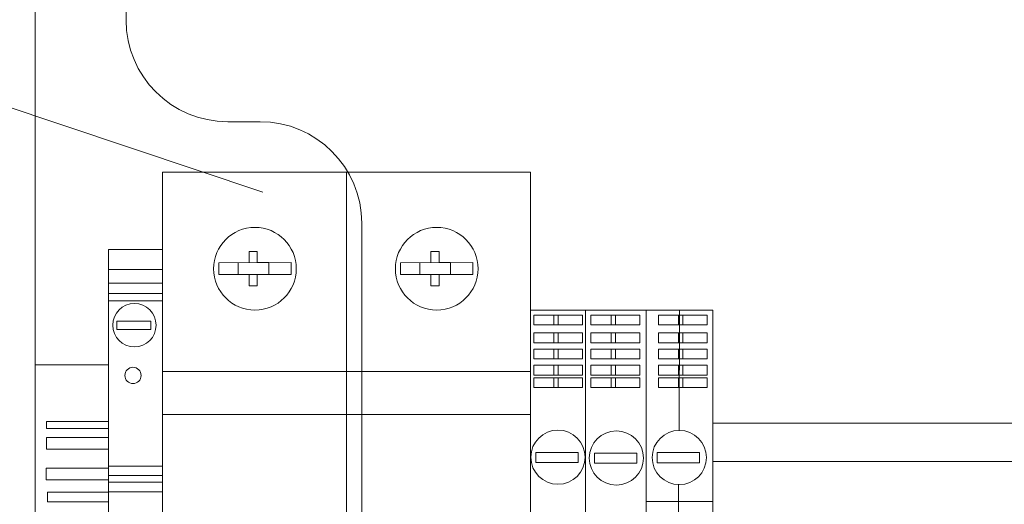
# Model space of a CAD drawing. Header units: millimetres. Extents: x 2008 to 593522, y -10016 to 93699.
# Tile 23 of 102: x 279235 to 280397, y 23896 to 24468. Entities that reach past the tile are written whole.
import ezdxf
from ezdxf import colors
from ezdxf.entities.mleader import LeaderData, LeaderLine
from ezdxf.math import Vec2, Vec3

# ---------------------------------------------------------------- set-up
doc = ezdxf.new("R2010")
doc.units = ezdxf.units.MM
doc.styles.add('MtXpl_ISOCPEUR', font='isocpeur.ttf')
doc.styles.get("Standard").update_dxf_attribs({"font": 'arial.ttf'})
doc.linetypes.add('TEXT_LINE', pattern='A,5,-3,["BOK",Standard,S=2.5,R=0,X=0,Y=-1.25],-9,5,-3,0,-3', length=28)

# ---------------------------------------------------------------- blocks, each defined once
blk = doc.blocks.new('A$C595002f6')
at = {"lineweight": 0}
for p, q in [((522.4, 96.3), (522.4, 259.3)), ((522.4, 259.3), (956.8, 259.3)), ((522.4, 96.3), (522.4, 259.3)), ((522.4, 259.3), (956.8, 259.3)), ((522.4, 96.3), (522.4, 259.3)), ((522.4, 259.3), (956.8, 259.3)), ((739.6, 259.3), (739.6, -755.4)), ((739.6, 259.3), (739.6, -755.4)), ((739.6, 259.3), (739.6, -755.4)), ((956.8, 259.3), (956.8, -755.4)), ((956.8, 259.3), (956.8, -755.4)), ((956.8, 259.3), (956.8, -755.4)), ((630.4, 152.5), (630.4, 165.7)), ((630.4, 165.7), (640, 165.7)), ((630.4, 152.5), (630.4, 165.7)), ((630.4, 165.7), (640, 165.7)), ((630.4, 152.5), (630.4, 165.7)), ((630.4, 165.7), (640, 165.7)), ((640, 165.7), (640, 152.5)), ((640, 165.7), (640, 152.5)), ((640, 165.7), (640, 152.5)), ((845, 152.5), (845, 165.7)), ((845, 165.7), (854.6, 165.7)), ((845, 152.5), (845, 165.7)), ((845, 165.7), (854.6, 165.7)), ((845, 152.5), (845, 165.7)), ((845, 165.7), (854.6, 165.7)), ((854.6, 165.7), (854.6, 152.5)), ((854.6, 165.7), (854.6, 152.5)), ((854.6, 165.7), (854.6, 152.5)), ((956.8, 168.1), (1020.4, 168.1)), ((956.8, 168.1), (1020.4, 168.1)), ((956.8, 168.1), (1020.4, 168.1)), ((1020.4, 168.1), (1020.4, -663.7)), ((1020.4, 168.1), (1020.4, -663.7)), ((1020.4, 168.1), (1020.4, -663.7)), ((590.3, 152.8), (590.3, 138.3)), ((675.9, 152.3), (590.3, 152.8)), ((590.3, 152.8), (590.3, 138.3)), ((675.9, 152.3), (590.3, 152.8)), ((590.3, 152.8), (590.3, 138.3)), ((675.9, 152.3), (590.3, 152.8)), ((616.8, 138.3), (616.8, 152.6)), ((616.8, 152.6), (630.4, 152.5)), ((616.8, 138.3), (616.8, 152.6)), ((616.8, 152.6), (630.4, 152.5)), ((616.8, 138.3), (616.8, 152.6)), ((616.8, 152.6), (630.4, 152.5)), ((640, 152.5), (652.9, 152.4)), ((640, 152.5), (652.9, 152.4)), ((640, 152.5), (652.9, 152.4)), ((652.9, 152.4), (652.9, 138.3)), ((652.9, 152.4), (652.9, 138.3)), ((652.9, 152.4), (652.9, 138.3)), ((675.9, 138.3), (675.9, 152.3)), ((675.9, 138.3), (675.9, 152.3)), ((675.9, 138.3), (675.9, 152.3)), ((804.8, 152.8), (804.8, 138.3)), ((890.4, 152.3), (804.8, 152.8)), ((804.8, 152.8), (804.8, 138.3)), ((890.4, 152.3), (804.8, 152.8)), ((804.8, 152.8), (804.8, 138.3)), ((890.4, 152.3), (804.8, 152.8)), ((831.4, 138.3), (831.4, 152.6)), ((831.4, 152.6), (845, 152.5)), ((831.4, 138.3), (831.4, 152.6)), ((831.4, 152.6), (845, 152.5)), ((831.4, 138.3), (831.4, 152.6)), ((831.4, 152.6), (845, 152.5)), ((854.6, 152.5), (867.5, 152.4)), ((854.6, 152.5), (867.5, 152.4)), ((854.6, 152.5), (867.5, 152.4)), ((867.5, 152.4), (867.5, 138.3)), ((867.5, 152.4), (867.5, 138.3)), ((867.5, 152.4), (867.5, 138.3)), ((890.4, 138.3), (890.4, 152.3)), ((890.4, 138.3), (890.4, 152.3)), ((890.4, 138.3), (890.4, 152.3)), ((956.8, 144.3), (1020.4, 144.3)), ((956.8, 144.3), (1020.4, 144.3)), ((956.8, 144.3), (1020.4, 144.3)), ((590.3, 138.3), (675.9, 138.3)), ((590.3, 138.3), (675.9, 138.3)), ((590.3, 138.3), (675.9, 138.3)), ((630.4, 138.3), (630.4, 125)), ((630.4, 138.3), (630.4, 125)), ((630.4, 138.3), (630.4, 125)), ((640, 125), (640, 138.3)), ((640, 125), (640, 138.3)), ((640, 125), (640, 138.3)), ((804.8, 138.3), (890.4, 138.3)), ((804.8, 138.3), (890.4, 138.3)), ((804.8, 138.3), (890.4, 138.3)), ((845, 138.3), (845, 125)), ((845, 138.3), (845, 125)), ((845, 138.3), (845, 125)), ((854.6, 125), (854.6, 138.3)), ((854.6, 125), (854.6, 138.3)), ((854.6, 125), (854.6, 138.3)), ((956.8, 128.4), (1020.4, 128.4)), ((956.8, 128.4), (1020.4, 128.4)), ((956.8, 128.4), (1020.4, 128.4)), ((630.4, 125), (640, 125)), ((630.4, 125), (640, 125)), ((630.4, 125), (640, 125)), ((845, 125), (854.6, 125)), ((845, 125), (854.6, 125)), ((845, 125), (854.6, 125)), ((956.8, 116), (1020.4, 116)), ((956.8, 116), (1020.4, 116)), ((956.8, 116), (1020.4, 116)), ((956.8, 107.4), (1020.4, 107.4)), ((956.8, 107.4), (1020.4, 107.4)), ((956.8, 107.4), (1020.4, 107.4)), ((307, -36.9), (307, 96.3)), ((307, 96.3), (386, 96.3)), ((307, -36.9), (307, 96.3)), ((307, 96.3), (386, 96.3)), ((307, -36.9), (307, 96.3)), ((307, 96.3), (386, 96.3)), ((346.5, 96.3), (346.7, -45.6)), ((346.5, 96.3), (346.7, -45.6)), ((346.5, 96.3), (346.7, -45.6)), ((386, 96.3), (386, -589.7)), ((386, 96.3), (457.4, 96.3)), ((386, 96.3), (386, -589.7)), ((386, 96.3), (457.4, 96.3)), ((386, 96.3), (386, -589.7)), ((386, 96.3), (457.4, 96.3)), ((457.4, 96.3), (457.4, -589.7)), ((522.4, 96.3), (457.4, 96.3)), ((457.4, 96.3), (457.4, -589.7)), ((522.4, 96.3), (457.4, 96.3)), ((457.4, 96.3), (457.4, -589.7)), ((522.4, 96.3), (457.4, 96.3)), ((522.4, -589.7), (522.4, 96.3)), ((522.4, -589.7), (522.4, 96.3)), ((522.4, -589.7), (522.4, 96.3)), ((313.8, 81.6), (313.8, 90.4)), ((313.8, 90.4), (371.4, 90.4)), ((313.8, 81.6), (313.8, 90.4)), ((313.8, 90.4), (371.4, 90.4)), ((313.8, 81.6), (313.8, 90.4)), ((313.8, 90.4), (371.4, 90.4)), ((313.8, 78.9), (313.8, 81.6)), ((313.8, 78.9), (313.8, 81.6)), ((313.8, 78.9), (313.8, 81.6)), ((342.6, 90.4), (342.6, 78.9)), ((342.6, 90.4), (342.6, 78.9)), ((342.6, 90.4), (342.6, 78.9)), ((347.7, 90.4), (347.7, 78.9)), ((347.7, 90.4), (347.7, 78.9)), ((347.7, 90.4), (347.7, 78.9)), ((371.4, 90.4), (371.4, 78.9)), ((371.4, 90.4), (371.4, 78.9)), ((371.4, 90.4), (371.4, 78.9)), ((393.4, 81.6), (393.4, 90.4)), ((393.4, 90.4), (451, 90.4)), ((393.4, 81.6), (393.4, 90.4)), ((393.4, 90.4), (451, 90.4)), ((393.4, 81.6), (393.4, 90.4)), ((393.4, 90.4), (451, 90.4)), ((393.4, 78.9), (393.4, 81.6)), ((393.4, 78.9), (393.4, 81.6)), ((393.4, 78.9), (393.4, 81.6)), ((422.2, 90.4), (422.2, 78.9)), ((422.2, 90.4), (422.2, 78.9)), ((422.2, 90.4), (422.2, 78.9)), ((427.3, 90.4), (427.3, 78.9)), ((427.3, 90.4), (427.3, 78.9)), ((427.3, 90.4), (427.3, 78.9)), ((451, 90.4), (451, 78.9)), ((451, 90.4), (451, 78.9)), ((451, 90.4), (451, 78.9)), ((460.8, 81.6), (460.8, 90.4)), ((460.8, 90.4), (518.4, 90.4)), ((460.8, 81.6), (460.8, 90.4)), ((460.8, 90.4), (518.4, 90.4)), ((460.8, 81.6), (460.8, 90.4)), ((460.8, 90.4), (518.4, 90.4)), ((460.8, 78.9), (460.8, 81.6)), ((460.8, 78.9), (460.8, 81.6)), ((460.8, 78.9), (460.8, 81.6)), ((489.6, 90.4), (489.6, 78.9)), ((489.6, 90.4), (489.6, 78.9)), ((489.6, 90.4), (489.6, 78.9)), ((494.7, 90.4), (494.7, 78.9)), ((494.7, 90.4), (494.7, 78.9)), ((494.7, 90.4), (494.7, 78.9)), ((518.4, 90.4), (518.4, 78.9)), ((518.4, 90.4), (518.4, 78.9)), ((518.4, 90.4), (518.4, 78.9)), ((970.8, 73.7), (970.8, 83.2)), ((970.8, 83.2), (1010.7, 83.2)), ((970.8, 73.7), (970.8, 83.2)), ((970.8, 83.2), (1010.7, 83.2)), ((970.8, 73.7), (970.8, 83.2)), ((970.8, 83.2), (1010.7, 83.2)), ((1010.7, 83.2), (1010.7, 73.7)), ((1010.7, 83.2), (1010.7, 73.7)), ((1010.7, 83.2), (1010.7, 73.7)), ((371.4, 78.9), (313.8, 78.9)), ((371.4, 78.9), (313.8, 78.9)), ((371.4, 78.9), (313.8, 78.9)), ((451, 78.9), (393.4, 78.9)), ((451, 78.9), (393.4, 78.9)), ((451, 78.9), (393.4, 78.9)), ((518.4, 78.9), (460.8, 78.9)), ((518.4, 78.9), (460.8, 78.9)), ((518.4, 78.9), (460.8, 78.9)), ((1010.7, 73.7), (970.8, 73.7)), ((1010.7, 73.7), (970.8, 73.7)), ((1010.7, 73.7), (970.8, 73.7)), ((313.8, 60.6), (313.8, 69.5)), ((313.8, 69.5), (371.4, 69.5)), ((313.8, 60.6), (313.8, 69.5)), ((313.8, 69.5), (371.4, 69.5)), ((313.8, 60.6), (313.8, 69.5)), ((313.8, 69.5), (371.4, 69.5)), ((313.8, 57.9), (313.8, 60.6)), ((313.8, 57.9), (313.8, 60.6)), ((313.8, 57.9), (313.8, 60.6)), ((342.6, 69.5), (342.6, 57.9)), ((342.6, 69.5), (342.6, 57.9)), ((342.6, 69.5), (342.6, 57.9)), ((347.7, 69.5), (347.7, 57.9)), ((347.7, 69.5), (347.7, 57.9)), ((347.7, 69.5), (347.7, 57.9)), ((371.4, 69.5), (371.4, 57.9)), ((371.4, 69.5), (371.4, 57.9)), ((371.4, 69.5), (371.4, 57.9)), ((393.4, 60.6), (393.4, 69.5)), ((393.4, 69.5), (451, 69.5)), ((393.4, 60.6), (393.4, 69.5)), ((393.4, 69.5), (451, 69.5)), ((393.4, 60.6), (393.4, 69.5)), ((393.4, 69.5), (451, 69.5)), ((393.4, 57.9), (393.4, 60.6)), ((393.4, 57.9), (393.4, 60.6)), ((393.4, 57.9), (393.4, 60.6)), ((422.2, 69.5), (422.2, 57.9)), ((422.2, 69.5), (422.2, 57.9)), ((422.2, 69.5), (422.2, 57.9)), ((427.3, 69.5), (427.3, 57.9)), ((427.3, 69.5), (427.3, 57.9)), ((427.3, 69.5), (427.3, 57.9)), ((451, 69.5), (451, 57.9)), ((451, 69.5), (451, 57.9)), ((451, 69.5), (451, 57.9)), ((460.8, 60.6), (460.8, 69.5)), ((460.8, 69.5), (518.4, 69.5)), ((460.8, 60.6), (460.8, 69.5)), ((460.8, 69.5), (518.4, 69.5)), ((460.8, 60.6), (460.8, 69.5)), ((460.8, 69.5), (518.4, 69.5)), ((460.8, 57.9), (460.8, 60.6)), ((460.8, 57.9), (460.8, 60.6)), ((460.8, 57.9), (460.8, 60.6)), ((489.6, 69.5), (489.6, 57.9)), ((489.6, 69.5), (489.6, 57.9)), ((489.6, 69.5), (489.6, 57.9)), ((494.7, 69.5), (494.7, 57.9)), ((494.7, 69.5), (494.7, 57.9)), ((494.7, 69.5), (494.7, 57.9)), ((518.4, 69.5), (518.4, 57.9)), ((518.4, 69.5), (518.4, 57.9)), ((518.4, 69.5), (518.4, 57.9)), ((371.4, 57.9), (313.8, 57.9)), ((371.4, 57.9), (313.8, 57.9)), ((371.4, 57.9), (313.8, 57.9)), ((313.8, 41.6), (313.8, 50.4)), ((313.8, 50.4), (371.4, 50.4)), ((313.8, 41.6), (313.8, 50.4)), ((313.8, 50.4), (371.4, 50.4)), ((313.8, 41.6), (313.8, 50.4)), ((313.8, 50.4), (371.4, 50.4)), ((342.6, 50.4), (342.6, 38.9)), ((342.6, 50.4), (342.6, 38.9)), ((342.6, 50.4), (342.6, 38.9)), ((347.7, 50.4), (347.7, 38.9)), ((347.7, 50.4), (347.7, 38.9)), ((347.7, 50.4), (347.7, 38.9)), ((371.4, 50.4), (371.4, 38.9)), ((371.4, 50.4), (371.4, 38.9)), ((371.4, 50.4), (371.4, 38.9)), ((451, 57.9), (393.4, 57.9)), ((451, 57.9), (393.4, 57.9)), ((451, 57.9), (393.4, 57.9)), ((393.4, 41.6), (393.4, 50.4)), ((393.4, 50.4), (451, 50.4)), ((393.4, 41.6), (393.4, 50.4)), ((393.4, 50.4), (451, 50.4)), ((393.4, 41.6), (393.4, 50.4)), ((393.4, 50.4), (451, 50.4)), ((422.2, 50.4), (422.2, 38.9)), ((422.2, 50.4), (422.2, 38.9)), ((422.2, 50.4), (422.2, 38.9)), ((427.3, 50.4), (427.3, 38.9)), ((427.3, 50.4), (427.3, 38.9)), ((427.3, 50.4), (427.3, 38.9)), ((451, 50.4), (451, 38.9)), ((451, 50.4), (451, 38.9)), ((451, 50.4), (451, 38.9)), ((518.4, 57.9), (460.8, 57.9)), ((518.4, 57.9), (460.8, 57.9)), ((518.4, 57.9), (460.8, 57.9)), ((460.8, 41.6), (460.8, 50.4)), ((460.8, 50.4), (518.4, 50.4)), ((460.8, 41.6), (460.8, 50.4)), ((460.8, 50.4), (518.4, 50.4)), ((460.8, 41.6), (460.8, 50.4)), ((460.8, 50.4), (518.4, 50.4)), ((489.6, 50.4), (489.6, 38.9)), ((489.6, 50.4), (489.6, 38.9)), ((489.6, 50.4), (489.6, 38.9)), ((494.7, 50.4), (494.7, 38.9)), ((494.7, 50.4), (494.7, 38.9)), ((494.7, 50.4), (494.7, 38.9)), ((518.4, 50.4), (518.4, 38.9)), ((518.4, 50.4), (518.4, 38.9)), ((518.4, 50.4), (518.4, 38.9)), ((313.8, 38.9), (313.8, 41.6)), ((313.8, 38.9), (313.8, 41.6)), ((313.8, 38.9), (313.8, 41.6)), ((371.4, 38.9), (313.8, 38.9)), ((371.4, 38.9), (313.8, 38.9)), ((371.4, 38.9), (313.8, 38.9)), ((393.4, 38.9), (393.4, 41.6)), ((393.4, 38.9), (393.4, 41.6)), ((393.4, 38.9), (393.4, 41.6)), ((451, 38.9), (393.4, 38.9)), ((451, 38.9), (393.4, 38.9)), ((451, 38.9), (393.4, 38.9)), ((460.8, 38.9), (460.8, 41.6)), ((460.8, 38.9), (460.8, 41.6)), ((460.8, 38.9), (460.8, 41.6)), ((518.4, 38.9), (460.8, 38.9)), ((518.4, 38.9), (460.8, 38.9)), ((518.4, 38.9), (460.8, 38.9)), ((313.8, 22.4), (313.8, 31.3)), ((313.8, 31.3), (371.4, 31.3)), ((313.8, 22.4), (313.8, 31.3)), ((313.8, 31.3), (371.4, 31.3)), ((313.8, 22.4), (313.8, 31.3)), ((313.8, 31.3), (371.4, 31.3)), ((342.6, 31.3), (342.6, 19.7)), ((342.6, 31.3), (342.6, 19.7)), ((342.6, 31.3), (342.6, 19.7)), ((347.7, 31.3), (347.7, 19.7)), ((347.7, 31.3), (347.7, 19.7)), ((347.7, 31.3), (347.7, 19.7)), ((371.4, 31.3), (371.4, 19.7)), ((371.4, 31.3), (371.4, 19.7)), ((371.4, 31.3), (371.4, 19.7)), ((393.4, 22.4), (393.4, 31.3)), ((393.4, 31.3), (451, 31.3)), ((393.4, 22.4), (393.4, 31.3)), ((393.4, 31.3), (451, 31.3)), ((393.4, 22.4), (393.4, 31.3)), ((393.4, 31.3), (451, 31.3)), ((422.2, 31.3), (422.2, 19.7)), ((422.2, 31.3), (422.2, 19.7)), ((422.2, 31.3), (422.2, 19.7)), ((427.3, 31.3), (427.3, 19.7)), ((427.3, 31.3), (427.3, 19.7)), ((427.3, 31.3), (427.3, 19.7)), ((451, 31.3), (451, 19.7)), ((451, 31.3), (451, 19.7)), ((451, 31.3), (451, 19.7)), ((460.8, 22.4), (460.8, 31.3)), ((460.8, 31.3), (518.4, 31.3)), ((460.8, 22.4), (460.8, 31.3)), ((460.8, 31.3), (518.4, 31.3)), ((460.8, 22.4), (460.8, 31.3)), ((460.8, 31.3), (518.4, 31.3)), ((489.6, 31.3), (489.6, 19.7)), ((489.6, 31.3), (489.6, 19.7)), ((489.6, 31.3), (489.6, 19.7)), ((494.7, 31.3), (494.7, 19.7)), ((494.7, 31.3), (494.7, 19.7)), ((494.7, 31.3), (494.7, 19.7)), ((518.4, 31.3), (518.4, 19.7)), ((518.4, 31.3), (518.4, 19.7)), ((518.4, 31.3), (518.4, 19.7)), ((522.4, 24), (956.8, 24)), ((522.4, 24), (956.8, 24)), ((522.4, 24), (956.8, 24)), ((1020.4, 31.8), (1107.2, 31.8)), ((1107.2, 31.8), (1020.4, 31.8)), ((1020.4, 31.8), (1020.4, -523.1)), ((1020.4, 31.8), (1107.2, 31.8)), ((1107.2, 31.8), (1020.4, 31.8)), ((1020.4, 31.8), (1020.4, -523.1)), ((1020.4, 31.8), (1107.2, 31.8)), ((1107.2, 31.8), (1020.4, 31.8)), ((1020.4, 31.8), (1020.4, -523.1)), ((1107.2, -523.1), (1107.2, 31.8)), ((1107.2, -523.1), (1107.2, 31.8)), ((1107.2, -523.1), (1107.2, 31.8)), ((313.8, 19.7), (313.8, 22.4)), ((313.8, 19.7), (313.8, 22.4)), ((313.8, 19.7), (313.8, 22.4)), ((371.4, 19.7), (313.8, 19.7)), ((371.4, 19.7), (313.8, 19.7)), ((371.4, 19.7), (313.8, 19.7)), ((313.8, 7.7), (313.8, 16.5)), ((313.8, 16.5), (371.4, 16.5)), ((313.8, 7.7), (313.8, 16.5)), ((313.8, 16.5), (371.4, 16.5)), ((313.8, 7.7), (313.8, 16.5)), ((313.8, 16.5), (371.4, 16.5)), ((342.6, 16.5), (342.6, 5)), ((342.6, 16.5), (342.6, 5)), ((342.6, 16.5), (342.6, 5)), ((347.7, 16.5), (347.7, 5)), ((347.7, 16.5), (347.7, 5)), ((347.7, 16.5), (347.7, 5)), ((371.4, 16.5), (371.4, 5)), ((371.4, 16.5), (371.4, 5)), ((371.4, 16.5), (371.4, 5)), ((393.4, 19.7), (393.4, 22.4)), ((393.4, 19.7), (393.4, 22.4)), ((393.4, 19.7), (393.4, 22.4)), ((451, 19.7), (393.4, 19.7)), ((451, 19.7), (393.4, 19.7)), ((451, 19.7), (393.4, 19.7)), ((393.4, 7.7), (393.4, 16.5)), ((393.4, 16.5), (451, 16.5)), ((393.4, 7.7), (393.4, 16.5)), ((393.4, 16.5), (451, 16.5)), ((393.4, 7.7), (393.4, 16.5)), ((393.4, 16.5), (451, 16.5)), ((422.2, 16.5), (422.2, 5)), ((422.2, 16.5), (422.2, 5)), ((422.2, 16.5), (422.2, 5)), ((427.3, 16.5), (427.3, 5)), ((427.3, 16.5), (427.3, 5)), ((427.3, 16.5), (427.3, 5)), ((451, 16.5), (451, 5)), ((451, 16.5), (451, 5)), ((451, 16.5), (451, 5)), ((460.8, 19.7), (460.8, 22.4)), ((460.8, 19.7), (460.8, 22.4)), ((460.8, 19.7), (460.8, 22.4)), ((518.4, 19.7), (460.8, 19.7)), ((518.4, 19.7), (460.8, 19.7)), ((518.4, 19.7), (460.8, 19.7)), ((460.8, 7.7), (460.8, 16.5)), ((460.8, 16.5), (518.4, 16.5)), ((460.8, 7.7), (460.8, 16.5)), ((460.8, 16.5), (518.4, 16.5)), ((460.8, 7.7), (460.8, 16.5)), ((460.8, 16.5), (518.4, 16.5)), ((489.6, 16.5), (489.6, 5)), ((489.6, 16.5), (489.6, 5)), ((489.6, 16.5), (489.6, 5)), ((494.7, 16.5), (494.7, 5)), ((494.7, 16.5), (494.7, 5)), ((494.7, 16.5), (494.7, 5)), ((518.4, 16.5), (518.4, 5)), ((518.4, 16.5), (518.4, 5)), ((518.4, 16.5), (518.4, 5)), ((313.8, 5), (313.8, 7.7)), ((313.8, 5), (313.8, 7.7)), ((313.8, 5), (313.8, 7.7)), ((371.4, 5), (313.8, 5)), ((371.4, 5), (313.8, 5)), ((371.4, 5), (313.8, 5)), ((393.4, 5), (393.4, 7.7)), ((393.4, 5), (393.4, 7.7)), ((393.4, 5), (393.4, 7.7)), ((451, 5), (393.4, 5)), ((451, 5), (393.4, 5)), ((451, 5), (393.4, 5)), ((460.8, 5), (460.8, 7.7)), ((460.8, 5), (460.8, 7.7)), ((460.8, 5), (460.8, 7.7)), ((518.4, 5), (460.8, 5)), ((518.4, 5), (460.8, 5)), ((518.4, 5), (460.8, 5)), ((522.4, -26.7), (956.8, -26.7)), ((522.4, -26.7), (956.8, -26.7)), ((522.4, -26.7), (956.8, -26.7)), ((-1799, -36.9), (307, -36.9)), ((306.9, -589.7), (307, -36.9)), ((306.9, -589.7), (307, -36.9)), ((306.9, -589.7), (307, -36.9)), ((1020.4, -35.2), (1093.9, -35.2)), ((1020.4, -35.2), (1093.9, -35.2)), ((1020.4, -35.2), (1093.9, -35.2)), ((1093.9, -43.5), (1020.4, -43.5)), ((1093.9, -43.5), (1020.4, -43.5)), ((1093.9, -43.5), (1020.4, -43.5)), ((1093.9, -35.2), (1093.9, -43.5)), ((1093.9, -35.2), (1093.9, -43.5)), ((1093.9, -35.2), (1093.9, -43.5)), ((1020.4, -53.8), (1093.9, -53.8)), ((1020.4, -53.8), (1093.9, -53.8)), ((1020.4, -53.8), (1093.9, -53.8)), ((1093.9, -53.8), (1093.9, -67.6)), ((1093.9, -53.8), (1093.9, -67.6)), ((1093.9, -53.8), (1093.9, -67.6)), ((1093.9, -67.6), (1020.4, -67.6)), ((1093.9, -67.6), (1020.4, -67.6)), ((1093.9, -67.6), (1020.4, -67.6)), ((322.8, -83.7), (322.8, -71.8)), ((322.8, -71.8), (372.7, -71.8)), ((322.8, -83.7), (322.8, -71.8)), ((322.8, -71.8), (372.7, -71.8)), ((322.8, -83.7), (322.8, -71.8)), ((322.8, -71.8), (372.7, -71.8)), ((372.7, -71.8), (372.7, -83.7)), ((372.7, -71.8), (372.7, -83.7)), ((372.7, -71.8), (372.7, -83.7)), ((397, -84.3), (397, -72.5)), ((397, -72.5), (446.9, -72.5)), ((397, -84.3), (397, -72.5)), ((397, -72.5), (446.9, -72.5)), ((397, -84.3), (397, -72.5)), ((397, -72.5), (446.9, -72.5)), ((446.9, -72.5), (446.9, -84.3)), ((446.9, -72.5), (446.9, -84.3)), ((446.9, -72.5), (446.9, -84.3)), ((466, -83.3), (466, -71.5)), ((466, -71.5), (515.9, -71.5)), ((466, -83.3), (466, -71.5)), ((466, -71.5), (515.9, -71.5)), ((466, -83.3), (466, -71.5)), ((466, -71.5), (515.9, -71.5)), ((515.9, -71.5), (515.9, -83.3)), ((515.9, -71.5), (515.9, -83.3)), ((515.9, -71.5), (515.9, -83.3)), ((-1799, -82.2), (307, -82.2)), ((372.7, -83.7), (322.8, -83.7)), ((372.7, -83.7), (322.8, -83.7)), ((372.7, -83.7), (322.8, -83.7)), ((446.9, -84.3), (397, -84.3)), ((446.9, -84.3), (397, -84.3)), ((446.9, -84.3), (397, -84.3)), ((515.9, -83.3), (466, -83.3)), ((515.9, -83.3), (466, -83.3)), ((515.9, -83.3), (466, -83.3)), ((956.8, -87.7), (1020.4, -87.7)), ((956.8, -87.7), (1020.4, -87.7)), ((956.8, -87.7), (1020.4, -87.7)), ((1020.4, -90), (1094.2, -90)), ((1020.4, -90), (1094.2, -90)), ((1020.4, -90), (1094.2, -90)), ((1094.2, -90), (1094.2, -103.8)), ((1094.2, -90), (1094.2, -103.8)), ((1094.2, -90), (1094.2, -103.8)), ((956.8, -99), (1020.4, -99)), ((956.8, -99), (1020.4, -99)), ((956.8, -99), (1020.4, -99)), ((1094.2, -103.8), (1020.4, -103.8)), ((1094.2, -103.8), (1020.4, -103.8)), ((1094.2, -103.8), (1020.4, -103.8)), ((347.8, -109.6), (347.8, -215.5)), ((347.8, -109.6), (347.8, -215.5)), ((347.8, -109.6), (347.8, -215.5)), ((956.8, -106.6), (1020.4, -106.6)), ((956.8, -106.6), (1020.4, -106.6)), ((956.8, -106.6), (1020.4, -106.6)), ((956.8, -118), (1020.4, -118)), ((956.8, -118), (1020.4, -118)), ((956.8, -118), (1020.4, -118)), ((1020.4, -118.7), (1092.6, -118.7)), ((1020.4, -118.7), (1092.6, -118.7)), ((1020.4, -118.7), (1092.6, -118.7)), ((1092.6, -118.7), (1092.6, -129.9)), ((1092.6, -118.7), (1092.6, -129.9)), ((1092.6, -118.7), (1092.6, -129.9)), ((307, -129.5), (386, -129.5)), ((307, -129.5), (386, -129.5)), ((307, -129.5), (386, -129.5)), ((1092.6, -129.9), (1020.4, -129.9)), ((1092.6, -129.9), (1020.4, -129.9)), ((1092.6, -129.9), (1020.4, -129.9))]:
    blk.add_line(p, q, dxfattribs=at)
blk.add_lwpolyline([(926.9, -1305.7), (926.9, -1314.1), (989.4, -1314.1), (1107.2, -1103.3), (1107.2, 2580.8), (988.2, 2798.1), (928.4, 2798.1), (928.4, 2786.8)], dxfattribs=at)
blk.add_lwpolyline([(926.9, -1305.7), (926.9, -1314.1), (989.4, -1314.1), (1107.2, -1103.3), (1107.2, 2580.8), (988.2, 2798.1), (928.4, 2798.1), (928.4, 2786.8)], dxfattribs=at)
blk.add_lwpolyline([(926.9, -1305.7), (926.9, -1314.1), (989.4, -1314.1), (1107.2, -1103.3), (1107.2, 2580.8), (988.2, 2798.1), (928.4, 2798.1), (928.4, 2786.8)], dxfattribs=at)
blk.add_lwpolyline([(1020.4, 31.8), (1107.2, 31.8), (1107.2, -523.1), (1020.4, -523.1)], close=True, dxfattribs=at)
blk.add_lwpolyline([(1020.4, 31.8), (1107.2, 31.8), (1107.2, -523.1), (1020.4, -523.1)], close=True, dxfattribs=at)
blk.add_lwpolyline([(1020.4, 31.8), (1107.2, 31.8), (1107.2, -523.1), (1020.4, -523.1)], close=True, dxfattribs=at)
for centre, radius in [((633.1, 145.3), 48.8), ((633.1, 145.3), 48.8), ((633.1, 145.3), 48.8), ((847.7, 145.3), 48.8), ((847.7, 145.3), 48.8), ((847.7, 145.3), 48.8), ((990, 78.6), 25.6), ((990, 78.6), 25.6), ((990, 78.6), 25.6), ((991.7, 19.3), 9.61), ((991.7, 19.3), 9.61), ((991.7, 19.3), 9.61), ((346.7, -77.6), 32), ((346.7, -77.6), 32), ((346.7, -77.6), 32), ((421, -78.2), 32), ((421, -78.2), 32), ((421, -78.2), 32), ((490, -77.2), 32), ((490, -77.2), 32), ((490, -77.2), 32)]:
    blk.add_circle(centre, radius, dxfattribs=at)

msp = doc.modelspace()

# ---------------------------------------------------------------- linework, layer by layer
at = {"color": 1, "linetype": 'TEXT_LINE', "lineweight": 0, "ltscale": 50}
msp.add_lwpolyline([(279360.5274, 24994.1879), (279360.5274, 24467.5706, 0.414213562), (279480.5274, 24347.5706), (279518.8227, 24347.5706, -0.414213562), (279638.8227, 24227.5706), (279638.8227, 22159.0764)], format="xyb", dxfattribs=at)

# ---------------------------------------------------------------- block references
at = {"color": 18, "lineweight": 0, "ltscale": 0.006, "true_color": 0x000000, "xscale": -1}
msp.add_blockref('A$C595002f6', (280360.4062, 24028.6584), dxfattribs=at)

# ---------------------------------------------------------------- leaders
at = {"color": 1}
ml = msp.add_multileader_mtext('Standard', dxfattribs=at)
ml.set_content('3', color=1, style='MtXpl_ISOCPEUR')
ml.set_leader_properties(lineweight=0)
ml.build(insert=Vec2(0, 0))
ml.multileader.update_dxf_attribs({"has_dogleg": 0, "text_left_attachment_type": 6, "text_right_attachment_type": 6, "text_top_attachment_type": 10, "text_bottom_attachment_type": 10, "arrow_head_size": 0})
ctx = ml.context
ctx.base_point, ctx.char_height, ctx.arrow_head_size, ctx.landing_gap_size, ctx.plane_origin = Vec3(278642.5793, 24517.5744, -70712.625), 250, 0, 0, Vec3(280360.7703, 23751.9718, -70712.625)
ctx.left_attachment, ctx.right_attachment = 6, 6
notes = []
notes.append((ctx, [(0, (1, 1, 0), (278775.5793, 24517.5744, -70712.625), (-1, 0), 8, [(0, [(279521.9819, 24264.2525, -70712.625)], 0, [])])]))
ctx.mtext.insert, ctx.mtext.flow_direction = Vec3(278603.8685, 24817.5744, -70712.625), 5
for ctx, leaders in notes:
    for number, flags, end, landing, length, lines in leaders:
        leader = LeaderData()
        leader.index, (leader.has_last_leader_line, leader.has_dogleg_vector, leader.attachment_direction) = number, flags
        leader.last_leader_point, leader.dogleg_vector, leader.dogleg_length = Vec3(end), Vec3(landing), length
        for number, points, colour, breaks in lines:
            line = LeaderLine()
            line.index, line.vertices, line.color, line.breaks = number, Vec3.list(points), colors.encode_raw_color(colour), breaks
            leader.lines.append(line)
        ctx.leaders.append(leader)

doc.saveas('drawing.dxf')
